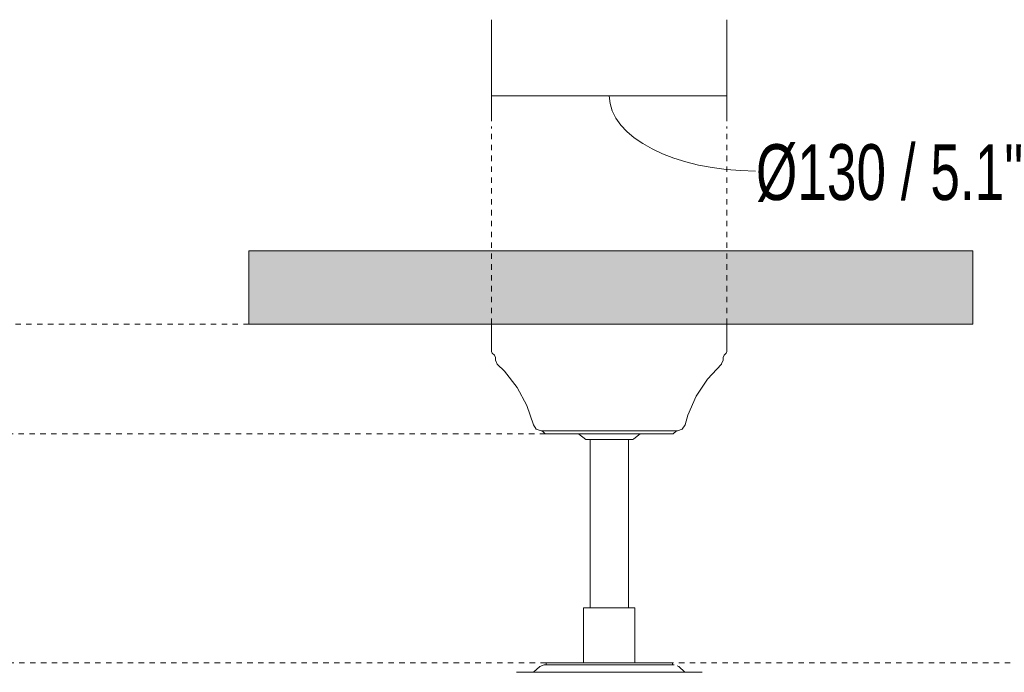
# Model space of a CAD drawing. Header units: millimetres. Extents: x 5724 to 11786, y -2894 to 7544.
# Tile 37 of 46: x 6268 to 6812, y 1808 to 2168. Entities that reach past the tile are written whole.
import ezdxf

# ---------------------------------------------------------------- set-up
doc = ezdxf.new("R2010")
doc.units = ezdxf.units.MM
doc.linetypes.add('Dash', pattern=[6, 3, -3])
doc.layers.add('A-ANNO-DIMS', color=7, linetype='Dash', lineweight=9, true_color=0xd2d2d2)
for name, color, linetype, lineweight in [('A-ANNO-DIMS-14', 7, 'Continuous', 9), ('A-CLNG', 7, 'Continuous', 9), ('E-LITE-EQPM', 7, 'Continuous', 20)]:
    doc.layers.add(name, color=color, linetype=linetype, lineweight=lineweight)
doc.styles.add('Arial Narrow', font='ARIALN.TTF', dxfattribs={"height": 30.8})
doc.dimstyles.new('FARO_-_2_2mm_Arial_Narrow_mm_Inch_Left', dxfattribs={"dimscale": 304.8, "dimtxt": 31.521674, "dimasz": 0, "dimexe": 0.137795, "dimexo": 0.0625, "dimgap": 0.022966, "dimtad": 1, "dimdec": 0, "dimzin": 0, "dimdsep": 46, "dimtxsty": 'Arial Narrow', "dimblk1": 'NONE', "dimblk2": 'NONE', "dimsah": 1, "dimcen": 0.09, "dimadec": 0, "dimazin": 0, "dimtfac": 1, "dimtdec": 4, "dimtix": 1, "dimtmove": 1, "dimatfit": 3, "dimfxl": 0.045932, "dimfxlon": 1, "dimtvp": 1, "dimtolj": 1, "dimtzin": 0, "dimarcsym": 2})

# ---------------------------------------------------------------- blocks, each defined once
blk = doc.blocks.new('33711-11 - 33711-11 YAKARTA LED Old gold ceiling fan-533504-Alzado_PDF')
at = {"layer": 'E-LITE-EQPM'}
for p, q in [((6529.11, 2000), (6529.11, 1984.84)), ((6659.11, 1984.84), (6659.11, 2000)), ((6529.48, 1983.95), (6529.11, 1984.84)), ((6529.48, 1983.95), (6530.7, 1982.72)), ((6531.2, 1981.52), (6530.7, 1982.72)), ((6531.2, 1981.52), (6531.2, 1980.04)), ((6657.52, 1982.72), (6657.02, 1981.52)), ((6657.02, 1980.04), (6657.02, 1981.52)), ((6657.52, 1982.72), (6658.74, 1983.95)), ((6659.11, 1984.84), (6658.74, 1983.95)), ((6556.99, 1941.1), (6558.73, 1939.36)), ((6558.73, 1939.36), (6629.48, 1939.36)), ((6581.11, 1936.3), (6577.05, 1939.32)), ((6629.48, 1939.36), (6631.23, 1941.1)), ((6581.11, 1936.3), (6607.11, 1936.3)), ((6583.48, 1936.3), (6583.48, 1843.31)), ((6604.74, 1843.31), (6604.74, 1936.3)), ((6579.9, 1843.31), (6579.9, 1812.89)), ((6608.31, 1843.31), (6579.9, 1843.31)), ((6608.31, 1812.89), (6608.31, 1843.31)), ((6559.24, 1812.89), (6559.24, 1811.77)), ((6559.24, 1812.89), (6628.98, 1812.89)), ((6628.98, 1811.77), (6628.98, 1812.89)), ((6542.79, 1807.65), (6543.34, 1807.73)), ((6543.34, 1807.73), (6543.91, 1807.73)), ((6555.68, 1810.77), (6552.33, 1807.73)), ((6635.89, 1807.73), (6632.54, 1810.77)), ((6644.88, 1807.73), (6645.38, 1807.66))]:
    blk.add_line(p, q, dxfattribs=at)
at = {"layer": 'E-LITE-EQPM', "flags": 128}
for points in [[(6532.15, 1977.89), (6531.2, 1979.97), (6531.2, 1980.04)], [(6552.26, 1944.33), (6548.56, 1955.06), (6543.13, 1965.02), (6536.13, 1973.95), (6532.15, 1977.89)], [(6656.07, 1977.89), (6648.35, 1969.57), (6642.13, 1960.08), (6637.56, 1949.7), (6635.95, 1944.33)], [(6657.02, 1980.04), (6656.12, 1977.94), (6656.07, 1977.89)], [(6556.42, 1941.1), (6553.77, 1942.01), (6552.26, 1944.33)], [(6635.95, 1944.33), (6634.42, 1941.99), (6631.8, 1941.1)], [(6556.42, 1941.1), (6557.36, 1941.1), (6560.14, 1941.1), (6564.62, 1941.1), (6570.57, 1941.1), (6577.7, 1941.1), (6585.65, 1941.1), (6594.03, 1941.1), (6602.4, 1941.1), (6610.37, 1941.1), (6617.52, 1941.1), (6623.5, 1941.1), (6628.01, 1941.1), (6630.82, 1941.1), (6631.8, 1941.1), (6631.8, 1941.1)], [(6557.12, 1941.1), (6556.42, 1941.1), (6556.42, 1941.1)], [(6611.11, 1939.32), (6607.67, 1936.62), (6607.11, 1936.3)], [(6555.68, 1810.77), (6558.09, 1811.74), (6558.19, 1811.74)], [(6630.03, 1811.74), (6629.09, 1811.74), (6626.31, 1811.74), (6621.85, 1811.74), (6615.92, 1811.74), (6608.86, 1811.74), (6601.02, 1811.74), (6592.82, 1811.74), (6584.68, 1811.74), (6577.04, 1811.74), (6570.3, 1811.74), (6564.8, 1811.74), (6560.84, 1811.74), (6558.63, 1811.74), (6558.19, 1811.74)], [(6644.88, 1807.73), (6643.93, 1807.73), (6641.14, 1807.73), (6636.6, 1807.73), (6630.47, 1807.73), (6623, 1807.73), (6614.45, 1807.73), (6605.15, 1807.73), (6595.44, 1807.73), (6585.67, 1807.73), (6576.22, 1807.73), (6567.44, 1807.73), (6559.65, 1807.73), (6553.13, 1807.73), (6548.14, 1807.73), (6544.86, 1807.73), (6543.41, 1807.73), (6543.34, 1807.73)], [(6631.63, 1811.15), (6632.47, 1810.84), (6632.54, 1810.77)], [(6643.92, 1807.73), (6644.81, 1807.73), (6644.88, 1807.73)]]:
    blk.add_lwpolyline(points, dxfattribs=at)
blk = doc.blocks.new('DIMBLOCK1-Alzado_PDF')
at = {"layer": 'A-ANNO-DIMS-14', "color": 251, "true_color": 0x5b5b5b, "transparency": 16777216}
for p, q in [((6529.11, 2112.07), (6529.11, 2168.07)), ((6659.11, 2112.07), (6659.11, 2168.07)), ((6529.11, 2126.07), (6659.11, 2126.07)), ((6529.11, 2126.07), (6529.11, 2112.07)), ((6659.11, 2126.07), (6659.11, 2112.07))]:
    blk.add_line(p, q, dxfattribs=at)
blk.add_ellipse((6674.94, 2126.07), major_axis=(80.83, 0), ratio=0.514303, start_param=3.141593, end_param=4.712389, dxfattribs=at)
at = {"layer": 'A-ANNO-DIMS-14', "color": 0, "transparency": 16777216, "insert": (6674.94, 2099.29), "char_height": 30.8, "width": 213.1466, "attachment_point": 1, "line_spacing_factor": 0.974696, "style": 'Arial Narrow'}
blk.add_mtext('Ø130 / 5.1"', dxfattribs=at)
blk = doc.blocks.new('_None')

msp = doc.modelspace()

# ---------------------------------------------------------------- hatches: boundary and pattern name
at = {"layer": 'A-CLNG', "true_color": 0xe8e8e8}
msp.add_hatch(color=254, dxfattribs=at).paths.add_polyline_path([(6633.08, 2000), (6794.95, 2000), (6794.95, 2040.5), (6394.95, 2040.5), (6394.95, 2000), (6583.87, 2000)])

# ---------------------------------------------------------------- linework, layer by layer
at = {"layer": 'A-ANNO-DIMS'}
for p, q in [((6529.11, 2000), (6529.11, 2109)), ((6659.11, 2000), (6659.11, 2109)), ((6394.95, 2000), (5939.21, 2000)), ((6558.73, 1939.36), (5920.87, 1939.36)), ((6559.08, 1812.89), (5920.87, 1812.89)), ((6608.59, 1812.89), (7246.81, 1812.89))]:
    msp.add_line(p, q, dxfattribs=at)
at = {"layer": 'A-CLNG'}
for p, q in [((6394.95, 2040.5), (6794.95, 2040.5)), ((6394.95, 2000), (6394.95, 2040.5)), ((6794.95, 2040.5), (6794.95, 2000)), ((6794.95, 2000), (6394.95, 2000))]:
    msp.add_line(p, q, dxfattribs=at)

# ---------------------------------------------------------------- block references
at = {"layer": 'E-LITE-EQPM'}
msp.add_blockref('33711-11 - 33711-11 YAKARTA LED Old gold ceiling fan-533504-Alzado_PDF', (0, 0), dxfattribs=at)

# ---------------------------------------------------------------- dimensions: what is measured, and where the dimension line sits
at = {"layer": 'A-ANNO-DIMS', "color": 251, "linetype": 'Continuous', "true_color": 0x5b5b5b}
dim = msp.add_linear_dim(base=(6659.11, 2126.07), p1=(6529.11, 2112.07), p2=(6659.11, 2112.07), text='Ø<>', dimstyle='FARO_-_2_2mm_Arial_Narrow_mm_Inch_Left', override={"dimpost": '<>', "dimfxl": 130}, dxfattribs=at)
dim.commit()
dim.dimension.update_dxf_attribs({"geometry": 'DIMBLOCK1-Alzado_PDF', "text_midpoint": (6781.51, 2078.75), "dimtype": 160})

doc.saveas('drawing.dxf')
